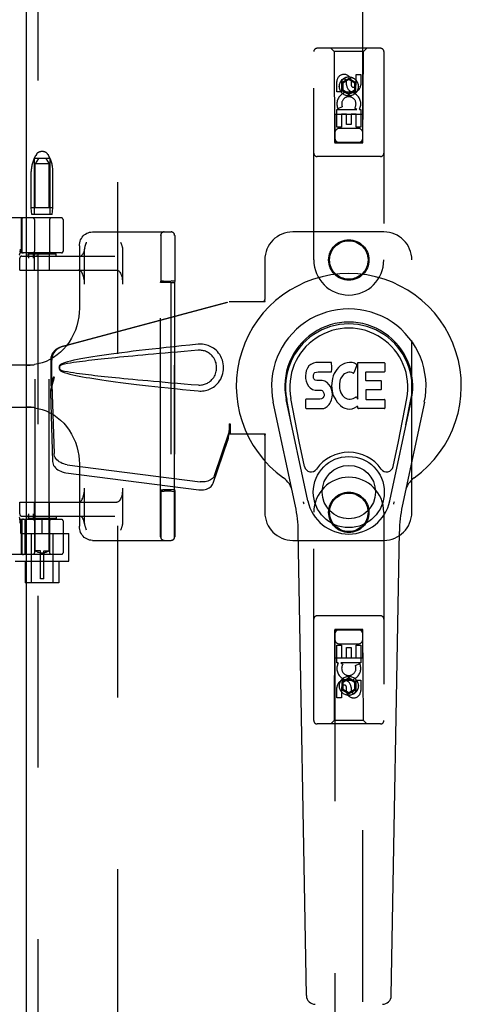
# Model space of a CAD drawing. Header units: inches. Extents: x 0 to 278, y 0 to 180.
# Tile 63 of 76: x 97 to 101, y 86 to 95. Entities that reach past the tile are written whole.
import ezdxf

# ---------------------------------------------------------------- set-up
doc = ezdxf.new("R2010")
doc.units = ezdxf.units.IN
doc.header["$LTSCALE"] = 15.310625
doc.header["$MEASUREMENT"] = 0
doc.linetypes.add('HIDDEN', pattern=[0.2, 0.1, -0.1])
doc.layers.add('DEFAULT_2', color=8, linetype='HIDDEN')
doc.layers.add('RIGHTHAND_DOOR_ASSEMBLY', color=7, linetype='CONTINUOUS')

msp = doc.modelspace()

# ---------------------------------------------------------------- linework, layer by layer
at = {"layer": 'DEFAULT_2', "color": 8, "linetype": 'HIDDEN'}
for p, q in [((97.8781, 52.0456), (97.8781, 131.0876)), ((97.1331, 93.5976), (97.1331, 93.0976)), ((97.2731, 93.5976), (97.1331, 93.5976)), ((97.1706, 93.5976), (97.1406, 93.5476)), ((97.1521, 93.6333), (97.1465, 93.6241)), ((97.2113, 93.6576), (97.195, 93.6576)), ((97.2356, 93.5976), (97.2656, 93.5476)), ((97.2542, 93.6333), (97.2597, 93.6241)), ((97.2731, 93.5976), (97.2731, 93.0976)), ((97.2656, 93.5476), (97.1406, 93.5476)), ((97.1406, 90.0976), (97.1406, 93.5476)), ((97.2656, 90.0976), (97.2656, 93.5476)), ((97.1066, 93.1576), (97.1066, 93.48)), ((97.2996, 93.1576), (97.2996, 93.48)), ((97.2996, 93.1576), (97.1066, 93.1576)), ((97.1116, 93.0976), (97.1066, 93.1576)), ((97.2946, 93.0976), (97.2996, 93.1576)), ((97.3756, 93.0666), (94.8807, 93.0666)), ((97.2946, 93.0976), (97.1116, 93.0976)), ((97.0156, 93.0516), (97.0156, 92.7691)), ((97.0213, 93.0516), (97.0213, 92.7691)), ((97.1356, 93.0516), (97.1356, 92.7691)), ((97.2706, 93.0516), (97.2706, 92.7691)), ((97.3906, 93.0516), (97.3906, 92.7691)), ((97.652, 92.9416), (98.3556, 92.9416)), ((98.2609, 90.2226), (98.2609, 92.9106)), ((98.2617, 92.9087), (98.2617, 92.8957)), ((98.2617, 92.8957), (98.2618, 92.8467)), ((98.3859, 90.2226), (98.3859, 92.9106)), ((98.3867, 92.9087), (98.3867, 92.8958)), ((98.3867, 92.8958), (98.3868, 92.8466)), ((97.5358, 92.8166), (97.5358, 92.2579)), ((98.2618, 92.8467), (98.2619, 92.7542)), ((98.3868, 92.8466), (98.3869, 92.7538)), ((97.0083, 92.7687), (97.0078, 92.7734)), ((97.0083, 92.7687), (97.0084, 92.7681)), ((97.0118, 92.7537), (97.0084, 92.7681)), ((97.3756, 92.7541), (97.0152, 92.7541)), ((97.0235, 92.7266), (97.8514, 92.7266)), ((97.0781, 92.7264), (97.0781, 92.7466)), ((97.0782, 92.7466), (97.3281, 92.7466)), ((97.0782, 92.7265), (97.0782, 92.7266)), ((97.0855, 92.7066), (97.0855, 92.7466)), ((97.1223, 92.7466), (97.1223, 92.7066)), ((97.1356, 92.6016), (97.1356, 92.7466)), ((97.2706, 92.6016), (97.2706, 92.7466)), ((97.3281, 92.7266), (97.3281, 92.7466)), ((97.5823, 92.4766), (97.5823, 92.7781)), ((97.9223, 92.7781), (97.9223, 92.4766)), ((98.2619, 92.7542), (98.262, 92.6161)), ((98.3869, 92.7538), (98.387, 92.6152)), ((97.0035, 92.6016), (97.0035, 92.7066)), ((97.0037, 92.6016), (97.0037, 92.7066)), ((97.0035, 92.6016), (97.8695, 92.6016)), ((98.262, 92.6161), (98.262, 92.5035)), ((98.387, 92.6152), (98.387, 92.5035)), ((98.2613, 92.4906), (98.262, 92.5035)), ((98.2613, 90.6425), (98.2613, 92.4906)), ((98.279, 92.504), (98.2711, 92.5039)), ((98.2881, 92.504), (98.279, 92.504)), ((98.3513, 92.491), (98.2813, 92.491)), ((98.2881, 92.504), (98.356, 92.5041)), ((98.3513, 92.491), (98.3863, 92.4896)), ((98.3513, 92.491), (98.3513, 90.6421)), ((98.3656, 92.504), (98.356, 92.5041)), ((98.387, 92.5035), (98.3863, 92.4896)), ((98.3863, 92.4896), (98.3863, 90.6435)), ((97.1119, 91.7541), (96.6343, 91.7541)), ((96.6343, 91.3791), (97.1119, 91.3791)), ((97.5358, 90.8752), (97.5358, 90.3166)), ((97.5823, 90.355), (97.5823, 90.6566)), ((97.9223, 90.6566), (97.9223, 90.355)), ((98.262, 90.6296), (98.2613, 90.6425)), ((98.3513, 90.6421), (98.2813, 90.6421)), ((98.2835, 90.6291), (98.293, 90.6291)), ((98.3609, 90.6291), (98.293, 90.6291)), ((98.3863, 90.6435), (98.3513, 90.6421)), ((98.3609, 90.6291), (98.3701, 90.6291)), ((98.3701, 90.6291), (98.3779, 90.6292)), ((98.3863, 90.6435), (98.387, 90.6296)), ((97.0035, 90.5316), (97.8695, 90.5316)), ((97.0035, 90.4266), (97.0035, 90.5316)), ((97.0037, 90.4266), (97.0037, 90.5316)), ((97.1356, 90.3866), (97.1356, 90.5316)), ((97.2706, 90.3866), (97.2706, 90.5316)), ((97.0855, 90.3866), (97.0855, 90.4266)), ((97.1223, 90.4266), (97.1223, 90.3866)), ((96.9979, 90.3791), (97.3756, 90.3791)), ((97.0084, 90.365), (97.0083, 90.3644)), ((97.0084, 90.365), (97.0118, 90.3795)), ((97.0131, 90.2541), (97.0131, 90.3791)), ((97.0156, 90.3641), (97.0156, 90.0816)), ((97.0213, 90.3641), (97.0213, 90.0816)), ((97.0235, 90.4066), (97.8514, 90.4066)), ((97.0533, 90.0666), (97.0533, 90.3791)), ((97.0781, 90.4068), (97.0781, 90.3866)), ((97.0782, 90.4066), (97.0782, 90.4067)), ((97.3281, 90.3866), (97.0782, 90.3866)), ((97.08, 90.4111), (97.0818, 90.4147)), ((97.1356, 90.3641), (97.1356, 90.0816)), ((97.2031, 90.2541), (97.2031, 90.3791)), ((97.2706, 90.3641), (97.2706, 90.0816)), ((97.3281, 90.4066), (97.3281, 90.3866)), ((97.3906, 90.3641), (97.3906, 90.0816)), ((98.2619, 90.3446), (98.2619, 90.3211)), ((98.3869, 90.3447), (98.3869, 90.3211)), ((97.0131, 90.2541), (97.4431, 90.2541)), ((97.1056, 90.2541), (97.1056, 89.8116)), ((97.3006, 90.2541), (97.3006, 89.8116)), ((97.4431, 90.0046), (97.4431, 90.2541)), ((98.2618, 90.29), (98.2617, 90.2391)), ((98.2619, 90.3211), (98.2618, 90.29)), ((98.3868, 90.2899), (98.3867, 90.239)), ((98.3869, 90.3211), (98.3868, 90.2899)), ((97.652, 90.1916), (98.3556, 90.1916)), ((97.1881, 90.0976), (97.1406, 90.0976)), ((97.1406, 90.0976), (97.141, 90.0974)), ((97.1439, 90.0958), (97.141, 90.0974)), ((97.1465, 90.0944), (97.1439, 90.0958)), ((97.1498, 90.0927), (97.1464, 90.0944)), ((97.1538, 90.0908), (97.1497, 90.0927)), ((97.1584, 90.0886), (97.1537, 90.0908)), ((97.1637, 90.0865), (97.1584, 90.0887)), ((97.1694, 90.0844), (97.1637, 90.0865)), ((97.1755, 90.0824), (97.1694, 90.0844)), ((97.1818, 90.0809), (97.1754, 90.0825)), ((97.1881, 90.0796), (97.1817, 90.0809)), ((97.1881, 89.8476), (97.1881, 90.0975)), ((97.2181, 90.0784), (97.1881, 90.0784)), ((97.2181, 90.0976), (97.2656, 90.0976)), ((97.2181, 89.8476), (97.2181, 90.0975)), ((97.2181, 90.0796), (97.2246, 90.0809)), ((97.2308, 90.0825), (97.2245, 90.0809)), ((97.2369, 90.0844), (97.2308, 90.0824)), ((97.2426, 90.0865), (97.2368, 90.0844)), ((97.2479, 90.0887), (97.2426, 90.0865)), ((97.2526, 90.0908), (97.2478, 90.0886)), ((97.2566, 90.0927), (97.2525, 90.0908)), ((97.2599, 90.0944), (97.2565, 90.0927)), ((97.2624, 90.0958), (97.2598, 90.0944)), ((97.2653, 90.0974), (97.2624, 90.0958)), ((97.2653, 90.0974), (97.2656, 90.0976)), ((97.3756, 90.0666), (94.8807, 90.0666)), ((96.9631, 90.0046), (97.4431, 90.0046)), ((97.0531, 90.0046), (97.0531, 89.8116)), ((97.3531, 90.0046), (97.3531, 89.8116)), ((97.3531, 89.8116), (97.0531, 89.8116)), ((97.2181, 89.8476), (97.1881, 89.8476))]:
    msp.add_line(p, q, dxfattribs=at)
for points in [[(97.5358, 92.8166), (97.5365, 92.8307), (97.5387, 92.8446), (97.5424, 92.8582), (97.5475, 92.8712), (97.5538, 92.8835), (97.5615, 92.895), (97.5702, 92.9054), (97.58, 92.9147), (97.5906, 92.9227), (97.602, 92.9294), (97.614, 92.9347), (97.6264, 92.9385), (97.6391, 92.9408), (97.652, 92.9416)], [(98.2616, 92.9106), (98.2616, 92.91), (98.2617, 92.9087)], [(98.3866, 92.9106), (98.3866, 92.91), (98.3867, 92.9087)], [(97.5842, 92.798), (97.5829, 92.7915), (97.5798, 92.7784), (97.5762, 92.7665), (97.5722, 92.7561), (97.5679, 92.7472), (97.5636, 92.74), (97.5595, 92.7344), (97.5556, 92.7305), (97.5522, 92.728), (97.5495, 92.7268), (97.5477, 92.7266)], [(97.5823, 92.7781), (97.5825, 92.7838), (97.5829, 92.7892), (97.5836, 92.7943), (97.5842, 92.798)], [(97.5842, 92.798), (97.5844, 92.7991), (97.5853, 92.8037), (97.5864, 92.8082), (97.5875, 92.8126), (97.5887, 92.817), (97.59, 92.8214), (97.5914, 92.8257), (97.5928, 92.8301), (97.5943, 92.8344), (97.5958, 92.8387)], [(97.5958, 92.8387), (97.5989, 92.8473), (97.6004, 92.8516)], [(97.9041, 92.8516), (97.9073, 92.8428), (97.9089, 92.8384), (97.9104, 92.834), (97.9119, 92.8296), (97.9133, 92.8252), (97.9147, 92.8207), (97.916, 92.8163), (97.9173, 92.8117), (97.9184, 92.8071), (97.9195, 92.8025), (97.9204, 92.7978), (97.9211, 92.793), (97.9217, 92.7881), (97.9221, 92.7831), (97.9223, 92.7781)], [(97.0063, 92.787), (97.0068, 92.7826), (97.0073, 92.7781), (97.0078, 92.7734)], [(97.0801, 92.7218), (97.0797, 92.7226), (97.0794, 92.7233), (97.079, 92.724), (97.0787, 92.7247), (97.0785, 92.7253), (97.0783, 92.7258), (97.0782, 92.7262), (97.0782, 92.7265)], [(97.0855, 92.7066), (97.0854, 92.7079), (97.0853, 92.7093), (97.085, 92.7105), (97.0847, 92.7116), (97.0843, 92.7127), (97.084, 92.7137), (97.0836, 92.7147), (97.0831, 92.7157), (97.0827, 92.7167), (97.0822, 92.7176), (97.0818, 92.7185), (97.0801, 92.7218)], [(97.1341, 92.7194), (97.1325, 92.7185), (97.131, 92.7176), (97.1296, 92.7167), (97.1283, 92.7157), (97.1271, 92.7148), (97.126, 92.7138), (97.125, 92.7127), (97.1241, 92.7116), (97.1234, 92.7104), (97.1228, 92.7092), (97.1224, 92.7079), (97.1223, 92.7066)], [(97.1672, 92.7266), (97.1604, 92.7263), (97.1541, 92.7256), (97.1484, 92.7245), (97.1432, 92.7231), (97.1384, 92.7214), (97.1341, 92.7194)], [(97.5823, 92.4766), (97.5819, 92.4906), (97.5809, 92.5044), (97.5793, 92.5178), (97.577, 92.5308), (97.5742, 92.5431), (97.5708, 92.5545), (97.5668, 92.5649), (97.5624, 92.5743), (97.5576, 92.5824), (97.5524, 92.5892), (97.547, 92.5945), (97.5413, 92.5984), (97.5355, 92.6008), (97.5295, 92.6016)], [(97.8695, 92.6016), (97.8755, 92.6008), (97.8813, 92.5984), (97.887, 92.5945), (97.8924, 92.5892), (97.8976, 92.5824), (97.9024, 92.5743), (97.9068, 92.5649), (97.9108, 92.5545), (97.9142, 92.5431), (97.9171, 92.5308), (97.9193, 92.5178), (97.921, 92.5044), (97.9219, 92.4906), (97.9223, 92.4766)], [(98.2711, 92.5039), (98.2679, 92.5038), (98.2654, 92.5038), (98.2635, 92.5037), (98.2624, 92.5036), (98.262, 92.5035)], [(98.387, 92.5035), (98.3866, 92.5036), (98.3855, 92.5037), (98.3836, 92.5038), (98.3811, 92.5038), (98.3779, 92.5039), (98.3742, 92.504), (98.3656, 92.504)], [(97.5358, 92.258), (97.5346, 92.2241), (97.5305, 92.1837), (97.5233, 92.1437), (97.5132, 92.1044), (97.5003, 92.066), (97.4845, 92.0289), (97.4661, 91.9932), (97.445, 91.9593), (97.4215, 91.9273), (97.3957, 91.8975), (97.3678, 91.8701), (97.3379, 91.8453), (97.3062, 91.8231), (97.273, 91.8039), (97.2385, 91.7876), (97.2028, 91.7745), (97.1663, 91.7645), (97.135, 91.7587)], [(97.0682, 91.7541), (97.074, 91.7541), (97.0798, 91.7542), (97.0855, 91.7543), (97.0912, 91.7546), (97.0968, 91.7548), (97.1024, 91.7552), (97.108, 91.7556), (97.1135, 91.7561), (97.1189, 91.7566), (97.1244, 91.7572), (97.1297, 91.7579), (97.135, 91.7587)], [(97.135, 91.3744), (97.1305, 91.3751), (97.1259, 91.3757), (97.1213, 91.3762), (97.1166, 91.3767), (97.1119, 91.3772), (97.1072, 91.3776), (97.1024, 91.3779), (97.0976, 91.3782), (97.0928, 91.3785), (97.0879, 91.3787), (97.083, 91.3789), (97.0781, 91.379), (97.0732, 91.379), (97.0682, 91.3791)], [(97.135, 91.3744), (97.1668, 91.3685), (97.2032, 91.3585), (97.2389, 91.3453), (97.2734, 91.329), (97.3067, 91.3097), (97.3383, 91.2875), (97.3682, 91.2626), (97.3961, 91.2351), (97.4219, 91.2053), (97.4454, 91.1733), (97.4664, 91.1394), (97.4848, 91.1037), (97.5005, 91.0666), (97.5134, 91.0283), (97.5234, 90.9889), (97.5305, 90.9489), (97.5347, 90.9085), (97.5358, 90.8751)], [(97.5295, 90.5316), (97.5355, 90.5324), (97.5413, 90.5347), (97.547, 90.5386), (97.5524, 90.5439), (97.5576, 90.5507), (97.5624, 90.5588), (97.5668, 90.5682), (97.5708, 90.5786), (97.5742, 90.5901), (97.577, 90.6023), (97.5793, 90.6153), (97.5809, 90.6287), (97.5819, 90.6425), (97.5823, 90.6566)], [(97.9223, 90.6566), (97.9219, 90.6425), (97.921, 90.6287), (97.9193, 90.6153), (97.9171, 90.6023), (97.9142, 90.5901), (97.9108, 90.5786), (97.9068, 90.5682), (97.9024, 90.5588), (97.8976, 90.5507), (97.8924, 90.5439), (97.887, 90.5386), (97.8813, 90.5347), (97.8755, 90.5324), (97.8695, 90.5316)], [(98.262, 90.6296), (98.2624, 90.6295), (98.2635, 90.6294), (98.2654, 90.6294), (98.2679, 90.6293), (98.2711, 90.6292), (98.2748, 90.6292), (98.2835, 90.6291)], [(98.262, 90.6296), (98.262, 90.592), (98.262, 90.5739), (98.262, 90.5562)], [(98.3779, 90.6292), (98.3811, 90.6293), (98.3836, 90.6294), (98.3855, 90.6294), (98.3866, 90.6295), (98.387, 90.6296)], [(98.387, 90.6296), (98.387, 90.5924), (98.387, 90.5743), (98.387, 90.5567)], [(98.262, 90.5562), (98.262, 90.5219), (98.262, 90.5053), (98.262, 90.489), (98.262, 90.473)], [(98.387, 90.5567), (98.387, 90.5224), (98.387, 90.5058), (98.387, 90.4895), (98.387, 90.4734)], [(97.0818, 90.4147), (97.0823, 90.4157), (97.0828, 90.4167), (97.0833, 90.4177), (97.0837, 90.4188), (97.0842, 90.42), (97.0846, 90.4211), (97.085, 90.4224), (97.0852, 90.4237), (97.0854, 90.4251), (97.0855, 90.4266)], [(97.1223, 90.4266), (97.1224, 90.4252), (97.1228, 90.4239), (97.1234, 90.4227), (97.1241, 90.4215), (97.125, 90.4204), (97.126, 90.4194), (97.127, 90.4184), (97.1282, 90.4174), (97.1296, 90.4165), (97.131, 90.4155), (97.1325, 90.4146), (97.1341, 90.4137)], [(98.262, 90.473), (98.2619, 90.4418), (98.2619, 90.4267)], [(98.2619, 90.4267), (98.2619, 90.3976), (98.2619, 90.3837)], [(98.387, 90.4734), (98.3869, 90.4422), (98.3869, 90.427)], [(98.3869, 90.427), (98.3869, 90.3978), (98.3869, 90.3839)], [(97.0063, 90.3461), (97.0068, 90.3505), (97.0073, 90.355), (97.0078, 90.3597), (97.0083, 90.3644)], [(97.0782, 90.4067), (97.0782, 90.407), (97.0784, 90.4075), (97.0786, 90.4081), (97.0789, 90.4088), (97.0792, 90.4095), (97.0796, 90.4103), (97.08, 90.4111)], [(97.1341, 90.4137), (97.1384, 90.4117), (97.1432, 90.41), (97.1484, 90.4086), (97.1542, 90.4075), (97.1604, 90.4069), (97.1672, 90.4066)], [(97.5851, 90.3306), (97.5829, 90.3416), (97.5798, 90.3547), (97.5762, 90.3666), (97.5722, 90.3771), (97.5679, 90.3859), (97.5636, 90.3931), (97.5595, 90.3987), (97.5556, 90.4026), (97.5522, 90.4051), (97.5495, 90.4063), (97.5477, 90.4066)], [(97.5842, 90.3351), (97.5834, 90.3401), (97.5828, 90.345), (97.5824, 90.35), (97.5823, 90.355)], [(97.9223, 90.355), (97.9221, 90.3493), (97.9216, 90.3439), (97.921, 90.3388), (97.9201, 90.334), (97.9192, 90.3294), (97.9181, 90.3249), (97.917, 90.3205), (97.9158, 90.3161), (97.9145, 90.3117), (97.9131, 90.3074), (97.9117, 90.303), (97.9103, 90.2987), (97.9087, 90.2944)], [(98.2619, 90.3837), (98.2619, 90.3572), (98.2619, 90.3446)], [(98.3869, 90.3839), (98.3869, 90.3573), (98.3869, 90.3447)], [(97.652, 90.1916), (97.6392, 90.1923), (97.6264, 90.1946), (97.614, 90.1984), (97.602, 90.2037), (97.5906, 90.2104), (97.58, 90.2184), (97.5702, 90.2277), (97.5614, 90.2382), (97.5538, 90.2496), (97.5474, 90.262), (97.5424, 90.275), (97.5387, 90.2885), (97.5365, 90.3025), (97.5358, 90.3166)], [(97.6004, 90.2816), (97.5972, 90.2903), (97.5957, 90.2947), (97.5942, 90.2991), (97.5927, 90.3035), (97.5912, 90.3079), (97.5898, 90.3124), (97.5885, 90.3169), (97.5873, 90.3214), (97.5861, 90.326), (97.5851, 90.3306)], [(97.9087, 90.2944), (97.9057, 90.2858), (97.9041, 90.2816)], [(98.2617, 90.2391), (98.2617, 90.2248), (98.2616, 90.2232), (98.2616, 90.2226)], [(98.3867, 90.239), (98.3867, 90.2247), (98.3866, 90.2232), (98.3866, 90.2226)]]:
    msp.add_lwpolyline(points, dxfattribs=at)
for centre, radius, start, end in [((97.3866, 93.48), 0.28, 149.03626, 180), ((97.195, 93.6076), 0.05, 90, 149.03626), ((97.2113, 93.6076), 0.05, 30.96374, 90), ((97.0196, 93.48), 0.28, 0, 30.96374), ((97.0306, 93.0516), 0.015, 90, 180), ((97.0363, 93.0516), 0.015, 90, 180), ((97.1206, 93.0516), 0.015, 0, 90), ((97.2856, 93.0516), 0.015, 90, 180), ((97.3756, 93.0516), 0.015, 0, 90), ((98.2919, 92.9106), 0.031, 90, 180), ((98.2926, 92.9106), 0.031, 90, 180), ((98.3549, 92.9106), 0.031, 0, 90), ((98.3556, 92.9106), 0.031, 0, 90), ((97.0152, 92.7391), 0.015, 90, 186.9957), ((97.0235, 92.7066), 0.02, 90, 180), ((97.0237, 92.7066), 0.02, 90, 180), ((97.0306, 92.7691), 0.015, 180, 270), ((97.0363, 92.7691), 0.015, 180, 270), ((97.1206, 92.7691), 0.015, 270, 360), ((97.2856, 92.7691), 0.015, 180, 270), ((97.3756, 92.7691), 0.015, 270, 360), ((97.0235, 90.4266), 0.02, 180, 270), ((97.0237, 90.4266), 0.02, 180, 270), ((97.0152, 90.3941), 0.015, 173.0043, 270), ((97.0306, 90.3641), 0.015, 90, 180), ((97.0363, 90.3641), 0.015, 90, 180), ((97.1206, 90.3641), 0.015, 0, 90), ((97.2856, 90.3641), 0.015, 90, 180), ((97.3756, 90.3641), 0.015, 0, 90), ((98.2919, 90.2226), 0.031, 180, 270), ((98.2926, 90.2226), 0.031, 180, 270), ((98.3549, 90.2226), 0.031, 270, 360), ((98.3556, 90.2226), 0.031, 270, 360), ((97.0306, 90.0816), 0.015, 180, 270), ((97.0363, 90.0816), 0.015, 180, 270), ((97.1206, 90.0816), 0.015, 270, 360), ((97.2856, 90.0816), 0.015, 180, 270), ((97.3756, 90.0816), 0.015, 270, 360)]:
    msp.add_arc(centre, radius, start, end, dxfattribs=at)
for centre, start_param, end_param in [((98.2813, 92.4906), 1.569901, 3.140697), ((98.2813, 90.6425), -3.140697, -1.569901)]:
    msp.add_ellipse(centre, major_axis=(0.02, 0), ratio=0.017455, start_param=start_param, end_param=end_param, dxfattribs=at)
at = {"layer": 'RIGHTHAND_DOOR_ASSEMBLY', "color": 3, "linetype": 'Continuous'}
msp.add_line((97.0656, 51.4206), (97.0656, 131.7126), dxfattribs=at)
at = {"layer": 'RIGHTHAND_DOOR_ASSEMBLY', "color": 8, "linetype": 'HIDDEN'}
for p, q in [((97.1696, 51.4206), (97.1696, 131.7126)), ((99.8156, 130.7391), (99.8156, 93.7373)), ((100.0656, 93.7373), (100.0656, 130.7391)), ((100.2231, 94.5791), (99.6581, 94.5791)), ((99.8106, 94.5491), (99.7806, 94.5791)), ((100.0706, 94.5491), (100.1006, 94.5791)), ((99.6281, 92.6916), (99.6281, 94.5491)), ((99.8106, 94.5491), (99.8141, 93.7391)), ((100.0706, 94.5491), (99.8106, 94.5491)), ((100.0671, 93.7391), (100.0706, 94.5491)), ((100.2531, 94.5491), (100.2531, 92.6916)), ((99.9406, 94.3109), (99.8781, 94.2748)), ((99.9406, 94.2994), (99.8881, 94.2691)), ((99.9406, 94.3109), (99.9406, 94.2994)), ((100.0031, 94.2748), (99.9406, 94.3109)), ((99.9931, 94.2691), (99.9406, 94.2994)), ((99.9613, 94.2955), (99.9613, 94.2493)), ((100.0048, 94.2532), (100.0048, 94.3456)), ((100.0048, 94.3456), (100.0472, 94.3456)), ((100.0472, 94.3456), (100.0472, 94.2532)), ((99.834, 94.1893), (99.834, 94.2817)), ((99.8764, 94.2817), (99.8764, 94.1893)), ((99.8781, 94.2748), (99.8781, 94.2027)), ((99.8781, 94.2748), (99.8881, 94.2691)), ((99.8781, 94.2027), (99.8881, 94.2084)), ((99.8781, 94.2027), (99.9406, 94.1666)), ((99.8881, 94.2691), (99.8881, 94.2084)), ((99.8881, 94.2084), (99.9406, 94.1781)), ((99.9203, 94.2532), (99.9203, 94.2817)), ((99.9406, 94.1781), (99.9931, 94.2084)), ((99.9406, 94.1666), (100.0031, 94.2027)), ((100.0031, 94.2748), (99.9931, 94.2691)), ((99.9931, 94.2084), (99.9931, 94.2691)), ((100.0031, 94.2027), (99.9931, 94.2084)), ((100.0031, 94.2027), (100.0031, 94.2748)), ((99.8764, 94.1893), (99.834, 94.1893)), ((99.9406, 94.1666), (99.9406, 94.1781)), ((99.834, 93.8769), (99.834, 94.033)), ((99.834, 94.033), (100.0116, 94.033)), ((99.8821, 94.0574), (99.843, 94.0405)), ((100.0116, 94.033), (99.993, 94.0461)), ((100.0367, 94.0366), (100.0349, 94.033)), ((100.0349, 94.033), (100.0472, 94.033)), ((100.0472, 94.033), (100.0472, 93.8769)), ((100.0682, 93.9891), (99.8131, 93.9891)), ((99.8764, 93.9904), (99.8764, 93.8769)), ((99.9189, 93.9904), (99.8764, 93.9904)), ((99.9189, 93.8982), (99.9189, 93.9904)), ((99.9613, 93.9904), (99.9613, 93.8982)), ((100.0048, 93.9904), (99.9613, 93.9904)), ((100.0048, 93.8769), (100.0048, 93.9904)), ((99.8764, 93.8769), (99.834, 93.8769)), ((100.0256, 93.8641), (99.8556, 93.8641)), ((99.9613, 93.8982), (99.9189, 93.8982)), ((100.0472, 93.8769), (100.0048, 93.8769)), ((99.8141, 93.7391), (100.0671, 93.7391)), ((99.8156, 93.7405), (100.0656, 93.7405)), ((99.8156, 93.7373), (100.0656, 93.7373)), ((100.2231, 93.6141), (99.6581, 93.6141)), ((100.2531, 92.9416), (99.4406, 92.9416)), ((99.1906, 92.6916), (99.1906, 92.3384)), ((100.5031, 90.4416), (100.5031, 92.6916)), ((97.3753, 91.9192), (98.8727, 92.3216)), ((97.3829, 91.9192), (98.8804, 92.3216)), ((98.8727, 92.3216), (99.1937, 92.3216)), ((99.1862, 92.3216), (99.1906, 92.3384)), ((99.1937, 92.3216), (99.1906, 92.3384)), ((97.2829, 91.5687), (97.2829, 91.7985)), ((97.2905, 91.5687), (97.2905, 91.7985)), ((97.2913, 91.5801), (97.2777, 91.5091)), ((97.289, 91.5963), (97.2803, 91.54)), ((97.3047, 91.6503), (97.2829, 91.5687)), ((97.2829, 91.5687), (97.2905, 91.5687)), ((97.3124, 91.6503), (97.2905, 91.5687)), ((97.2913, 91.5801), (97.3104, 90.965)), ((97.2785, 91.5189), (97.2777, 91.5091)), ((97.2777, 91.5091), (97.2969, 90.894)), ((98.8727, 91.229), (98.8804, 91.229)), ((98.8727, 91.229), (98.8729, 91.2187)), ((98.8727, 91.229), (98.8727, 91.1416)), ((98.8729, 91.2187), (98.8732, 91.1888)), ((98.8804, 91.229), (98.8804, 91.1416)), ((98.7422, 90.771), (98.8741, 91.1549)), ((98.8605, 91.0838), (98.8741, 91.1549)), ((98.8699, 91.15), (98.8605, 91.0838)), ((98.8727, 91.1416), (99.1937, 91.1416)), ((98.8735, 91.1705), (98.8736, 91.1651)), ((99.1862, 91.1416), (99.1906, 91.1247)), ((99.1937, 91.1416), (99.1906, 91.1247)), ((98.7286, 90.7), (98.8605, 91.0838)), ((99.1906, 91.1247), (99.1906, 90.4416)), ((97.4279, 90.866), (98.6154, 90.7135)), ((97.4144, 90.7949), (98.6018, 90.6425)), ((99.6281, 88.5841), (99.6281, 90.4416)), ((100.2531, 90.4416), (100.2531, 88.5841)), ((99.4406, 90.1916), (100.2531, 90.1916)), ((100.2231, 89.5191), (99.6581, 89.5191)), ((99.8141, 89.3941), (99.8106, 88.5841)), ((99.8141, 89.3941), (100.0671, 89.3941)), ((100.0656, 89.3958), (99.8156, 89.3958)), ((99.8156, 89.3958), (99.8156, 52.3941)), ((100.0656, 89.3926), (99.8156, 89.3926)), ((100.0656, 52.3941), (100.0656, 89.3958)), ((100.0706, 88.5841), (100.0671, 89.3941)), ((99.8341, 89.2562), (99.8765, 89.2562)), ((99.8341, 89.1001), (99.8341, 89.2562)), ((99.8556, 89.2691), (100.0256, 89.2691)), ((99.8765, 89.2562), (99.8765, 89.1427)), ((99.92, 89.2349), (99.9624, 89.2349)), ((99.92, 89.1427), (99.92, 89.2349)), ((99.9624, 89.2349), (99.9624, 89.1427)), ((100.0048, 89.2562), (100.0473, 89.2562)), ((100.0048, 89.1427), (100.0048, 89.2562)), ((100.0473, 89.2562), (100.0473, 89.1001)), ((99.8131, 89.1441), (100.0682, 89.1441)), ((99.8765, 89.1427), (99.92, 89.1427)), ((99.9624, 89.1427), (100.0048, 89.1427)), ((99.8463, 89.1001), (99.8341, 89.1001)), ((99.8446, 89.0966), (99.8463, 89.1001)), ((100.0473, 89.1001), (99.8697, 89.1001)), ((99.8697, 89.1001), (99.8882, 89.0871)), ((99.9992, 89.0757), (100.0383, 89.0926)), ((99.9406, 88.9665), (99.8781, 88.9305)), ((99.9406, 88.955), (99.8881, 88.9247)), ((100.0031, 88.9305), (99.9406, 88.9665)), ((99.9406, 88.9665), (99.9406, 88.955)), ((99.9931, 88.9247), (99.9406, 88.955)), ((100.0048, 88.9438), (100.0473, 88.9438)), ((100.0048, 88.8514), (100.0048, 88.9438)), ((100.0473, 88.9438), (100.0473, 88.8514)), ((99.8341, 88.7875), (99.8341, 88.8799)), ((99.8765, 88.8799), (99.8765, 88.7875)), ((99.8781, 88.9305), (99.8881, 88.9247)), ((99.8781, 88.9305), (99.8781, 88.8583)), ((99.8781, 88.8583), (99.8881, 88.8641)), ((99.8781, 88.8583), (99.9406, 88.8222)), ((99.8881, 88.9247), (99.8881, 88.8641)), ((99.8881, 88.8641), (99.9406, 88.8337)), ((99.92, 88.8376), (99.92, 88.8838)), ((99.9406, 88.8337), (99.9931, 88.8641)), ((99.9406, 88.8222), (100.0031, 88.8583)), ((99.961, 88.8799), (99.961, 88.8514)), ((100.0031, 88.9305), (99.9931, 88.9247)), ((99.9931, 88.8641), (99.9931, 88.9247)), ((100.0031, 88.8583), (99.9931, 88.8641)), ((100.0031, 88.8583), (100.0031, 88.9305)), ((99.8765, 88.7875), (99.8341, 88.7875)), ((99.9406, 88.8222), (99.9406, 88.8337)), ((99.8106, 88.5841), (99.7806, 88.5541)), ((100.0706, 88.5841), (99.8106, 88.5841)), ((100.0706, 88.5841), (100.1006, 88.5541)), ((100.2231, 88.5541), (99.6581, 88.5541))]:
    msp.add_line(p, q, dxfattribs=at)
at = {"layer": 'RIGHTHAND_DOOR_ASSEMBLY', "color": 7, "linetype": 'Continuous'}
for p, q in [((99.5844, 91.7464), (99.5707, 91.7268)), ((99.5929, 91.7544), (99.5844, 91.7464)), ((99.6025, 91.7609), (99.5929, 91.7544)), ((99.6242, 91.7706), (99.6025, 91.7609)), ((99.6476, 91.778), (99.6242, 91.7706)), ((99.7871, 91.778), (99.6476, 91.778)), ((99.7888, 91.7351), (99.7871, 91.778)), ((99.8648, 91.7476), (99.8485, 91.7324)), ((99.883, 91.7606), (99.8648, 91.7476)), ((99.9034, 91.7694), (99.883, 91.7606)), ((99.9252, 91.7744), (99.9034, 91.7694)), ((99.9474, 91.7765), (99.9252, 91.7744)), ((99.9699, 91.7761), (99.9474, 91.7765)), ((99.981, 91.7744), (99.9699, 91.7761)), ((99.9915, 91.771), (99.981, 91.7744)), ((100.0116, 91.7538), (99.9854, 91.6856)), ((100.0102, 91.759), (99.9915, 91.771)), ((100.0204, 91.7759), (100.2572, 91.7759)), ((100.0204, 91.4508), (100.0204, 91.7759)), ((100.2617, 91.7715), (100.2617, 91.6971)), ((99.5563, 91.6809), (99.5545, 91.6572)), ((99.5545, 91.6572), (99.5553, 91.6333)), ((99.5614, 91.7042), (99.5563, 91.6809)), ((99.5707, 91.7268), (99.5614, 91.7042)), ((99.6256, 91.6455), (99.6263, 91.6605)), ((99.6263, 91.6605), (99.6283, 91.6755)), ((99.6283, 91.6755), (99.6314, 91.6822)), ((99.6314, 91.6822), (99.6372, 91.6871)), ((99.6372, 91.6871), (99.6515, 91.6915)), ((99.6515, 91.6915), (99.6664, 91.6927)), ((99.6664, 91.6927), (99.7793, 91.6927)), ((99.7793, 91.6927), (99.7849, 91.6932)), ((99.7849, 91.6932), (99.7867, 91.6986)), ((99.7867, 91.6986), (99.7879, 91.7114)), ((99.7879, 91.7114), (99.7888, 91.7351)), ((99.8015, 91.6573), (99.7954, 91.6359)), ((99.81, 91.678), (99.8015, 91.6573)), ((99.8209, 91.6975), (99.81, 91.678)), ((99.8338, 91.7156), (99.8209, 91.6975)), ((99.8485, 91.7324), (99.8338, 91.7156)), ((99.8838, 91.6597), (99.8697, 91.6365)), ((99.8921, 91.6701), (99.8838, 91.6597)), ((99.9028, 91.6775), (99.8921, 91.6701)), ((99.9278, 91.6881), (99.9028, 91.6775)), ((99.9405, 91.6914), (99.9278, 91.6881)), ((99.9539, 91.6912), (99.9405, 91.6914)), ((99.967, 91.6881), (99.9539, 91.6912)), ((99.9795, 91.6832), (99.967, 91.6881)), ((100.0905, 91.6881), (100.0905, 91.6207)), ((100.2572, 91.6926), (100.095, 91.6926)), ((99.5553, 91.6333), (99.5592, 91.6098)), ((99.5592, 91.6098), (99.5676, 91.5875)), ((99.5676, 91.5875), (99.5804, 91.5674)), ((99.5804, 91.5674), (99.5968, 91.55)), ((99.6263, 91.6379), (99.6256, 91.6455)), ((99.6286, 91.6308), (99.6263, 91.6379)), ((99.6331, 91.6248), (99.6286, 91.6308)), ((99.6392, 91.6203), (99.6331, 91.6248)), ((99.6537, 91.6163), (99.6392, 91.6203)), ((99.6777, 91.6171), (99.6537, 91.6163)), ((99.7016, 91.6159), (99.6777, 91.6171)), ((99.7251, 91.6108), (99.7016, 91.6159)), ((99.7361, 91.6059), (99.7251, 91.6108)), ((99.7459, 91.5991), (99.7361, 91.6059)), ((99.7631, 91.5822), (99.7459, 91.5991)), ((99.7762, 91.5622), (99.7631, 91.5822)), ((99.7913, 91.614), (99.7867, 91.5696)), ((99.7867, 91.5696), (99.7876, 91.5474)), ((99.7954, 91.6359), (99.7913, 91.614)), ((99.8568, 91.5853), (99.8561, 91.5583)), ((99.8601, 91.6121), (99.8568, 91.5853)), ((99.8638, 91.6247), (99.8601, 91.6121)), ((99.8697, 91.6365), (99.8638, 91.6247)), ((100.095, 91.6162), (100.2263, 91.6162)), ((100.2307, 91.6117), (100.2307, 91.5386)), ((99.5968, 91.55), (99.6166, 91.5369)), ((99.6166, 91.5369), (99.6277, 91.5327)), ((99.6277, 91.5327), (99.6394, 91.5307)), ((99.6394, 91.5307), (99.6869, 91.5303)), ((99.6869, 91.5303), (99.6945, 91.5295)), ((99.6945, 91.5295), (99.7015, 91.5271)), ((99.7015, 91.5271), (99.7075, 91.5226)), ((99.7075, 91.5226), (99.7124, 91.5166)), ((99.7124, 91.5166), (99.7189, 91.5031)), ((99.7206, 91.4804), (99.718, 91.4735)), ((99.7189, 91.5031), (99.7214, 91.4879)), ((99.7214, 91.4879), (99.7206, 91.4804)), ((99.7856, 91.5401), (99.7762, 91.5622)), ((99.7919, 91.5169), (99.7856, 91.5401)), ((99.7876, 91.5474), (99.7907, 91.5253)), ((99.7907, 91.5253), (99.7953, 91.5034)), ((99.7944, 91.493), (99.7919, 91.5169)), ((99.7928, 91.4691), (99.7944, 91.493)), ((99.7953, 91.5034), (99.8023, 91.4824)), ((99.8023, 91.4824), (99.8237, 91.4431)), ((99.8561, 91.5583), (99.8574, 91.5452)), ((99.8574, 91.5452), (99.8605, 91.5323)), ((99.8605, 91.5323), (99.8707, 91.5075)), ((99.8707, 91.5075), (99.884, 91.4844)), ((99.884, 91.4844), (99.8928, 91.4743)), ((100.0918, 91.5296), (100.0918, 91.4521)), ((100.2263, 91.5341), (100.0962, 91.5341)), ((99.4641, 90.497), (99.2668, 91.423)), ((99.5748, 90.5441), (99.3823, 91.4476)), ((99.4305, 91.2212), (99.3862, 91.4484)), ((99.4981, 91.0744), (99.4235, 91.4557)), ((99.557, 91.3714), (99.557, 91.4462)), ((99.6208, 91.4513), (99.5615, 91.4507)), ((99.6817, 91.4516), (99.6208, 91.4513)), ((99.6968, 91.4527), (99.6817, 91.4516)), ((99.7032, 91.4561), (99.6968, 91.4527)), ((99.7088, 91.4614), (99.7032, 91.4561)), ((99.718, 91.4735), (99.7088, 91.4614)), ((99.7488, 91.386), (99.7658, 91.4028)), ((99.7658, 91.4028), (99.7726, 91.4128)), ((99.7726, 91.4128), (99.7779, 91.4235)), ((99.7779, 91.4235), (99.7865, 91.4459)), ((99.7865, 91.4459), (99.7928, 91.4691)), ((99.8237, 91.4431), (99.8363, 91.4246)), ((99.8363, 91.4246), (99.8509, 91.408)), ((99.8509, 91.408), (99.8675, 91.393)), ((99.8675, 91.393), (99.8851, 91.3792)), ((99.8928, 91.4743), (99.9029, 91.4655)), ((99.9029, 91.4655), (99.914, 91.4581)), ((99.914, 91.4581), (99.9264, 91.4532)), ((99.9264, 91.4532), (99.9396, 91.4509)), ((99.9396, 91.4509), (99.953, 91.4504)), ((99.953, 91.4504), (99.9661, 91.4523)), ((99.9661, 91.4523), (99.9789, 91.4564)), ((99.9789, 91.4564), (99.9911, 91.4619)), ((99.9911, 91.4619), (100.0021, 91.4693)), ((100.0085, 91.4683), (100.0204, 91.4508)), ((100.0962, 91.4476), (100.2578, 91.4476)), ((100.2623, 91.4431), (100.2623, 91.371)), ((100.3064, 90.5441), (100.499, 91.4476)), ((100.3832, 91.0744), (100.4578, 91.4557)), ((100.6145, 91.423), (100.4172, 90.497)), ((100.4507, 91.2212), (100.4951, 91.4484)), ((99.5619, 91.3665), (99.7059, 91.3665)), ((99.7059, 91.3665), (99.7178, 91.3681)), ((99.7178, 91.3681), (99.729, 91.3721)), ((99.729, 91.3721), (99.7488, 91.386)), ((99.8851, 91.3792), (99.8949, 91.3741)), ((99.8949, 91.3741), (99.9054, 91.3705)), ((99.9054, 91.3705), (99.9272, 91.3649)), ((99.9272, 91.3649), (99.9492, 91.3624)), ((99.9492, 91.3624), (99.9713, 91.3655)), ((99.9713, 91.3655), (99.9926, 91.3722)), ((99.9926, 91.3722), (100.0115, 91.3838)), ((100.0115, 91.3838), (100.0118, 91.3839)), ((100.0223, 91.3839), (100.0118, 91.3839)), ((100.0223, 91.371), (100.0223, 91.3839)), ((100.2578, 91.3665), (100.0268, 91.3665)), ((99.546, 90.8494), (99.4981, 91.0744)), ((100.3353, 90.8494), (100.3832, 91.0744)), ((99.5621, 86.1321), (99.4899, 90.2714)), ((100.3192, 86.1321), (100.3914, 90.2714))]:
    msp.add_line(p, q, dxfattribs=at)
at = {"layer": 'RIGHTHAND_DOOR_ASSEMBLY', "color": 8, "linetype": 'HIDDEN'}
for points in [[(97.2829, 91.7985), (97.2836, 91.8122), (97.2858, 91.8255), (97.2895, 91.8387), (97.2945, 91.8513), (97.301, 91.8633), (97.3086, 91.8746), (97.3175, 91.8849), (97.3274, 91.8942), (97.3383, 91.9024), (97.35, 91.9094), (97.3623, 91.9149), (97.3753, 91.9192)], [(97.3829, 91.9192), (97.37, 91.9149), (97.3576, 91.9094), (97.346, 91.9024), (97.3351, 91.8942), (97.3252, 91.8849), (97.3163, 91.8746), (97.3086, 91.8633), (97.3022, 91.8513), (97.2972, 91.8387), (97.2935, 91.8255), (97.2913, 91.8122), (97.2905, 91.7985)], [(98.5967, 91.9396), (98.5212, 91.932), (98.4485, 91.9246), (98.3788, 91.9174), (98.312, 91.9104), (98.2478, 91.9035), (98.1863, 91.8967), (98.1273, 91.8901), (98.0708, 91.8836), (98.0165, 91.8772), (97.9646, 91.8709), (97.9147, 91.8646), (97.8669, 91.8585), (97.8211, 91.8524), (97.7772, 91.8464), (97.7351, 91.8404), (97.6948, 91.8344), (97.6562, 91.8283), (97.6193, 91.8223), (97.584, 91.8162), (97.5502, 91.81), (97.5179, 91.8037), (97.4871, 91.7972), (97.4577, 91.7904), (97.4297, 91.7831), (97.4034, 91.7752), (97.3785, 91.7665)], [(98.6357, 91.9397), (98.6227, 91.9405), (98.6097, 91.9404), (98.5967, 91.9396)], [(98.5967, 91.5236), (98.6096, 91.5227), (98.6225, 91.5226), (98.6354, 91.5234), (98.6483, 91.525), (98.6611, 91.5274), (98.6736, 91.5306), (98.6858, 91.5345), (98.6978, 91.5392), (98.7094, 91.5446), (98.7209, 91.551), (98.7324, 91.5582), (98.7438, 91.5666), (98.7551, 91.5762), (98.7664, 91.5872), (98.7774, 91.6), (98.7877, 91.614), (98.797, 91.6293), (98.805, 91.6453), (98.8116, 91.662), (98.8167, 91.679), (98.8204, 91.6961), (98.8226, 91.7134), (98.8233, 91.7307), (98.8227, 91.748), (98.8206, 91.7653), (98.8172, 91.7824), (98.8122, 91.7994), (98.8058, 91.8161), (98.7979, 91.8322), (98.7887, 91.8476), (98.7784, 91.8618), (98.7675, 91.8747), (98.7563, 91.8859), (98.7449, 91.8957), (98.7334, 91.9042), (98.7219, 91.9116), (98.7103, 91.918), (98.6985, 91.9236), (98.6865, 91.9284), (98.6742, 91.9324), (98.6616, 91.9356), (98.6487, 91.9381), (98.6357, 91.9397)], [(98.5967, 91.8861), (98.5334, 91.8807), (98.4722, 91.8756), (98.4131, 91.8705), (98.3562, 91.8656), (98.3014, 91.8609), (98.2486, 91.8563), (98.1978, 91.8517), (98.149, 91.8474), (98.1021, 91.8431), (98.0572, 91.839), (98.0141, 91.835), (97.9728, 91.8311), (97.9333, 91.8273), (97.8956, 91.8236), (97.8596, 91.82), (97.8253, 91.8166), (97.7925, 91.8132), (97.7612, 91.8099), (97.7311, 91.8067), (97.702, 91.8035), (97.6737, 91.8003), (97.6461, 91.7971), (97.6189, 91.7939), (97.5921, 91.7906), (97.5652, 91.7872), (97.5384, 91.7836), (97.5116, 91.7799), (97.4848, 91.7759), (97.458, 91.7717), (97.4313, 91.767), (97.4048, 91.7616), (97.3784, 91.7557)], [(98.5967, 91.577), (98.6061, 91.5766), (98.6155, 91.5767), (98.6249, 91.5773), (98.6342, 91.5786), (98.6435, 91.5805), (98.6526, 91.5829), (98.6614, 91.5859), (98.6701, 91.5894), (98.6785, 91.5934), (98.6868, 91.5981), (98.695, 91.6034), (98.7032, 91.6095), (98.7114, 91.6165), (98.7194, 91.6245), (98.7273, 91.6337), (98.7347, 91.6438), (98.7413, 91.6546), (98.747, 91.6658), (98.7516, 91.677), (98.7552, 91.6882), (98.7578, 91.6992), (98.7597, 91.7099), (98.7607, 91.7204), (98.7611, 91.7308), (98.7608, 91.7411), (98.7599, 91.7516), (98.7582, 91.7623), (98.7557, 91.7731), (98.7522, 91.7843), (98.7478, 91.7955), (98.7423, 91.8068), (98.7358, 91.8177), (98.7285, 91.828), (98.7206, 91.8374), (98.7125, 91.8455), (98.7043, 91.8527), (98.696, 91.859), (98.6877, 91.8645), (98.6793, 91.8693), (98.6708, 91.8734), (98.662, 91.877), (98.6531, 91.88), (98.6439, 91.8825), (98.6346, 91.8844), (98.6252, 91.8857), (98.6157, 91.8864), (98.6062, 91.8866), (98.5967, 91.8861)], [(97.3785, 91.7665), (97.3725, 91.7634), (97.3672, 91.7596), (97.3626, 91.7549), (97.359, 91.7496), (97.3564, 91.744), (97.3548, 91.738), (97.3542, 91.7318), (97.3547, 91.7255), (97.3562, 91.7195), (97.3588, 91.7138), (97.3625, 91.7085), (97.3671, 91.7037), (97.3724, 91.6997), (97.3785, 91.6966)], [(97.3784, 91.7557), (97.3733, 91.7539), (97.3688, 91.7514), (97.365, 91.7482), (97.3619, 91.7445), (97.3597, 91.7404), (97.3583, 91.736), (97.3579, 91.7313), (97.3584, 91.7267), (97.3598, 91.7224), (97.3621, 91.7184), (97.3652, 91.7148), (97.369, 91.7116), (97.3734, 91.7092), (97.3784, 91.7074)], [(97.3784, 91.7074), (97.4047, 91.7015), (97.4312, 91.6961), (97.4578, 91.6915), (97.4846, 91.6872), (97.5113, 91.6833), (97.5381, 91.6795), (97.5648, 91.676), (97.5916, 91.6726), (97.6184, 91.6693), (97.6455, 91.6661), (97.6731, 91.6629), (97.7013, 91.6597), (97.7303, 91.6565), (97.7604, 91.6533), (97.7917, 91.65), (97.8244, 91.6466), (97.8587, 91.6432), (97.8947, 91.6396), (97.9325, 91.6359), (97.972, 91.6321), (98.0133, 91.6282), (98.0564, 91.6242), (98.1014, 91.6201), (98.1483, 91.6158), (98.1972, 91.6114), (98.248, 91.6069), (98.3009, 91.6023), (98.3558, 91.5975), (98.4128, 91.5926), (98.4719, 91.5876), (98.5332, 91.5824), (98.5967, 91.577)], [(97.3785, 91.6966), (97.4012, 91.6886), (97.4251, 91.6813), (97.4504, 91.6745), (97.477, 91.6682), (97.5048, 91.6621), (97.534, 91.6562), (97.5644, 91.6504), (97.5961, 91.6448), (97.6292, 91.6392), (97.6637, 91.6336), (97.6998, 91.628), (97.7373, 91.6224), (97.7763, 91.6169), (97.817, 91.6113), (97.8594, 91.6056), (97.9036, 91.5999), (97.9495, 91.5941), (97.9973, 91.5883), (98.0471, 91.5823), (98.0989, 91.5763), (98.1528, 91.5702), (98.209, 91.5639), (98.2674, 91.5575), (98.3282, 91.551), (98.3914, 91.5444), (98.4572, 91.5376), (98.5257, 91.5307), (98.5967, 91.5236)], [(97.3124, 91.6503), (97.307, 91.6308), (97.3017, 91.6116), (97.2963, 91.5926), (97.2909, 91.5743), (97.2856, 91.5568), (97.2803, 91.54)], [(97.3047, 91.6503), (97.3021, 91.6407), (97.2995, 91.6313), (97.2968, 91.6221), (97.2941, 91.6131), (97.2915, 91.6045), (97.289, 91.5963)], [(97.289, 91.5963), (97.2893, 91.5934), (97.2897, 91.5906), (97.2901, 91.5879), (97.2905, 91.5853), (97.2909, 91.5827), (97.2913, 91.5801)], [(97.2803, 91.54), (97.2798, 91.5345), (97.2785, 91.5189)], [(98.8804, 91.229), (98.8778, 91.2088), (98.8752, 91.1888), (98.8725, 91.1691), (98.8699, 91.15)], [(98.873, 91.2013), (98.873, 91.1936), (98.8724, 91.1808), (98.8712, 91.1663), (98.8696, 91.1503), (98.8674, 91.133), (98.8659, 91.122)], [(98.8732, 91.1888), (98.8733, 91.1794), (98.8735, 91.1705)], [(98.8736, 91.1651), (98.8737, 91.1624), (98.8738, 91.1598), (98.874, 91.1573), (98.8741, 91.1549)], [(97.4279, 90.866), (97.4125, 90.8687), (97.3976, 90.8727), (97.3831, 90.878), (97.3695, 90.8845), (97.3569, 90.8922), (97.3454, 90.9008), (97.3354, 90.9103), (97.3269, 90.9205), (97.32, 90.9312), (97.3149, 90.9423), (97.3118, 90.9536), (97.3104, 90.965)], [(97.2969, 90.894), (97.2982, 90.8826), (97.3014, 90.8713), (97.3065, 90.8602), (97.3133, 90.8494), (97.3218, 90.8393), (97.3319, 90.8298), (97.3433, 90.8211), (97.3559, 90.8135), (97.3696, 90.807), (97.384, 90.8017), (97.3989, 90.7977), (97.4144, 90.7949)], [(98.6018, 90.6425), (98.6162, 90.6412), (98.6303, 90.6412), (98.6442, 90.6424), (98.6576, 90.6448), (98.6703, 90.6483), (98.6822, 90.653), (98.6932, 90.6587), (98.703, 90.6654), (98.7116, 90.673), (98.7187, 90.6814), (98.7244, 90.6903), (98.7286, 90.7)], [(98.7422, 90.771), (98.738, 90.7614), (98.7323, 90.7524), (98.7251, 90.744), (98.7166, 90.7364), (98.7067, 90.7297), (98.6958, 90.724), (98.6839, 90.7194), (98.6711, 90.7158), (98.6577, 90.7134), (98.6438, 90.7122), (98.6297, 90.7123), (98.6154, 90.7135)]]:
    msp.add_lwpolyline(points, dxfattribs=at)
at = {"layer": 'RIGHTHAND_DOOR_ASSEMBLY', "color": 7, "linetype": 'Continuous'}
for points in [[(99.5424, 90.5137), (99.5406, 90.5192), (99.539, 90.5247), (99.5376, 90.5303), (99.5363, 90.5359)], [(100.3449, 90.5359), (100.3437, 90.5303), (100.3422, 90.5247), (100.3406, 90.5192), (100.3389, 90.5137)]]:
    msp.add_lwpolyline(points, dxfattribs=at)
at = {"layer": 'RIGHTHAND_DOOR_ASSEMBLY', "color": 8, "linetype": 'HIDDEN'}
for centre, radius in [((99.9406, 94.2391), 0.085), ((99.9406, 94.2391), 0.0845), ((99.9406, 92.6916), 0.18), ((99.9406, 92.6916), 0.1715), ((99.9406, 90.4416), 0.18), ((99.9406, 90.4416), 0.1715), ((99.9406, 88.8941), 0.085), ((99.9406, 88.8941), 0.0845)]:
    msp.add_circle(centre, radius, dxfattribs=at)
at = {"layer": 'RIGHTHAND_DOOR_ASSEMBLY', "color": 7, "linetype": 'Continuous'}
for radius in [0.3169, 0.2382]:
    msp.add_circle((99.9406, 90.6221), radius, dxfattribs=at)
at = {"layer": 'RIGHTHAND_DOOR_ASSEMBLY', "color": 8, "linetype": 'HIDDEN'}
for centre, radius, start, end in [((99.6581, 94.5491), 0.03, 90, 180), ((100.2231, 94.5491), 0.03, 0, 90), ((99.8984, 94.2818), 0.0644, 12.29948, 180.07752), ((99.8984, 94.2817), 0.0219, 359.90115, 180), ((99.9838, 94.2532), 0.0635, 180, 360), ((99.9828, 94.2532), 0.0219, 190.307, 360), ((99.9408, 94.0828), 0.1065, 334.26362, 203.40274), ((99.9408, 94.0828), 0.0639, 324.88948, 203.40261), ((99.8556, 93.8241), 0.04, 90, 180), ((100.0256, 93.8241), 0.04, 0, 90), ((99.8556, 93.7791), 0.04, 180, 270), ((100.0256, 93.7791), 0.04, 270, 360), ((99.6581, 93.6441), 0.03, 180, 270), ((100.2231, 93.6441), 0.03, 270, 360), ((99.4406, 92.6916), 0.25, 90, 180), ((100.2531, 92.6916), 0.25, 0, 90), ((99.9406, 92.6916), 0.3125, 180, 360), ((99.9406, 90.4416), 0.3125, 0, 180), ((99.4406, 90.4416), 0.25, 180, 270), ((100.2531, 90.4416), 0.25, 270, 360), ((99.6581, 89.4891), 0.03, 90, 180), ((100.2231, 89.4891), 0.03, 0, 90), ((99.8556, 89.3541), 0.04, 90, 180), ((100.0256, 89.3541), 0.04, 0, 90), ((99.8556, 89.3091), 0.04, 180, 270), ((100.0256, 89.3091), 0.04, 270, 360), ((99.9405, 89.0503), 0.1065, 154.26362, 23.40274), ((99.9405, 89.0503), 0.0639, 144.88948, 23.40261), ((99.8975, 88.8799), 0.0635, 0, 180), ((99.8984, 88.8799), 0.0219, 10.307, 180), ((99.9829, 88.8513), 0.0644, 192.29948, 0.07752), ((99.9829, 88.8514), 0.0219, 179.90115, 360), ((99.6581, 88.5841), 0.03, 180, 270), ((100.2231, 88.5841), 0.03, 270, 360)]:
    msp.add_arc(centre, radius, start, end, dxfattribs=at)
at = {"layer": 'RIGHTHAND_DOOR_ASSEMBLY', "color": 7, "linetype": 'Continuous'}
for centre, radius, start, end in [((99.9406, 91.5666), 1.0039, 305.50661, 234.49339), ((99.9406, 91.5666), 0.689, 347.97034, 192.02966), ((99.9406, 91.5666), 0.5709, 347.97034, 192.02966), ((99.9406, 91.5567), 0.5269, 348.94024, 191.0594), ((100.0074, 91.7554), 0.00448, 339.00164, 51.87288), ((100.2572, 91.7715), 0.00448, 0, 90), ((99.9813, 91.6873), 0.00448, 246.1578, 339.00164), ((100.095, 91.6881), 0.00448, 90, 180), ((100.2572, 91.6971), 0.00448, 270, 360), ((100.095, 91.6207), 0.00448, 180, 270), ((100.2263, 91.6117), 0.00448, 0, 90), ((100.0962, 91.5296), 0.00448, 90, 180), ((100.2263, 91.5386), 0.00448, 270, 360), ((99.5615, 91.4462), 0.00448, 90, 180.01188), ((100.0048, 91.4658), 0.00448, 34.0893, 127.3444), ((100.0962, 91.4521), 0.00448, 180, 270), ((100.2578, 91.4431), 0.00448, 0, 90), ((99.5619, 91.3714), 0.00483, 180, 270), ((100.0268, 91.371), 0.00448, 180, 270), ((100.2578, 91.371), 0.00448, 270, 360), ((99.9406, 90.6221), 0.3543, 35.42367, 144.57633), ((99.6038, 90.8617), 0.0591, 192.02966, 324.57633), ((100.2775, 90.8617), 0.0591, 215.42367, 347.97034), ((99.2432, 90.5891), 0.1969, 12.02966, 54.49339), ((100.6381, 90.5891), 0.1969, 125.50661, 167.97034), ((99.9406, 90.6221), 0.374, 192.02966, 347.97034), ((98.309, 90.2508), 1.1811, 1, 12.02966), ((101.5723, 90.2508), 1.1811, 167.97034, 179), ((99.6409, 86.1335), 0.0787, 181, 270), ((100.2404, 86.1335), 0.0787, 270, 359)]:
    msp.add_arc(centre, radius, start, end, dxfattribs=at)
msp.add_ellipse((99.9406, 91.5567), major_axis=(0, 0.565), ratio=0.999848, start_param=-1.76365, end_param=1.76365, dxfattribs=at)

doc.saveas('drawing.dxf')
